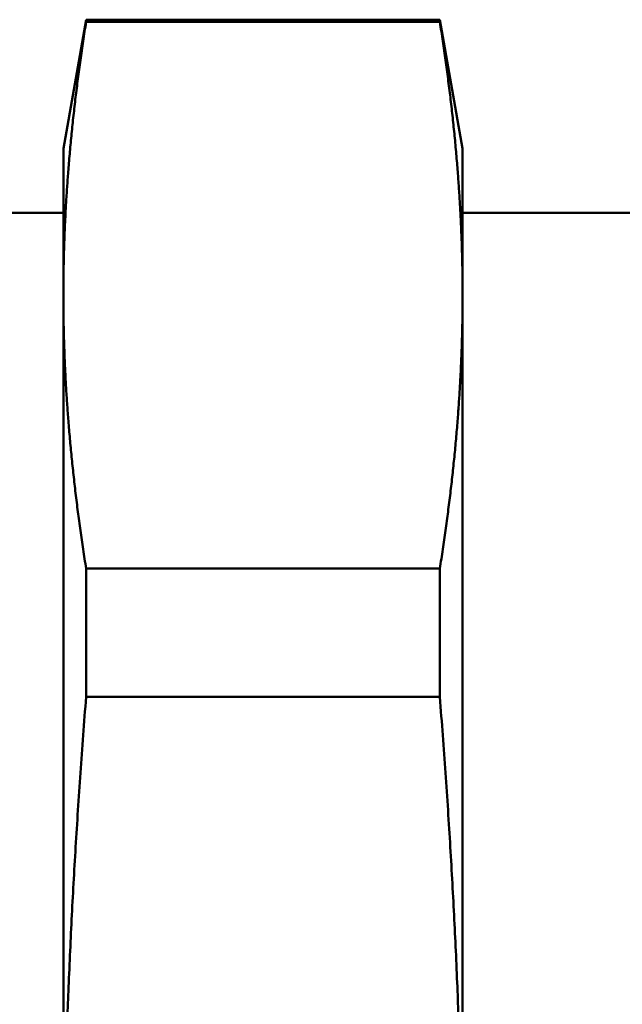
# Model space of a CAD drawing. Header units: millimetres. Extents: x -282 to 865, y -69 to 356.
# Tile 40 of 48: x 66 to 76, y 226 to 241. Entities that reach past the tile are written whole.
import ezdxf

# ---------------------------------------------------------------- set-up
doc = ezdxf.new("R2010")
doc.units = ezdxf.units.MM
doc.layers.add('Видимый контур (ГОСТ)', color=7, linetype='Continuous', lineweight=50)

msp = doc.modelspace()

# ---------------------------------------------------------------- linework, layer by layer
at = {"layer": 'Видимый контур (ГОСТ)'}
for p, q in [((67.039, 239.368), (67.392, 241.368)), ((67.392, 241.333), (67.392, 241.368)), ((72.886, 241.368), (67.392, 241.368)), ((72.886, 241.368), (72.886, 241.333)), ((73.239, 239.368), (72.886, 241.368)), ((72.886, 241.333), (67.392, 241.333)), ((67.039, 239.368), (67.039, 237.091)), ((73.239, 237.091), (73.239, 239.368)), ((67.039, 238.368), (64.419, 238.368)), ((75.919, 238.368), (73.239, 238.368)), ((67.039, 237.091), (67.039, 222.368)), ((73.239, 222.368), (73.239, 237.091)), ((67.392, 230.854), (67.392, 232.848)), ((72.886, 232.848), (67.392, 232.848)), ((72.886, 232.848), (72.886, 230.854)), ((72.886, 230.854), (67.392, 230.854))]:
    msp.add_line(p, q, dxfattribs=at)
for points, weights in [([(67.392, 241.333), (67.039, 239.094), (67.039, 237.091)], [1.03474703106, 1.04671605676, 1]), ([(73.239, 237.091), (73.239, 239.094), (72.886, 241.333)], [1, 1.04671605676, 1.03474703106]), ([(67.039, 237.091), (67.039, 235.087), (67.392, 232.848)], [1, 1.04671605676, 1.03474703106]), ([(72.886, 232.848), (73.239, 235.087), (73.239, 237.091)], [1.03474703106, 1.04671605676, 1]), ([(67.392, 230.854), (67.039, 226.375), (67.039, 222.368)], [1.03474703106, 1.04671605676, 1]), ([(73.239, 222.368), (73.239, 226.375), (72.886, 230.854)], [1, 1.04671605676, 1.03474703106])]:
    msp.add_rational_spline(points, weights, degree=2, dxfattribs=at)

doc.saveas('drawing.dxf')
